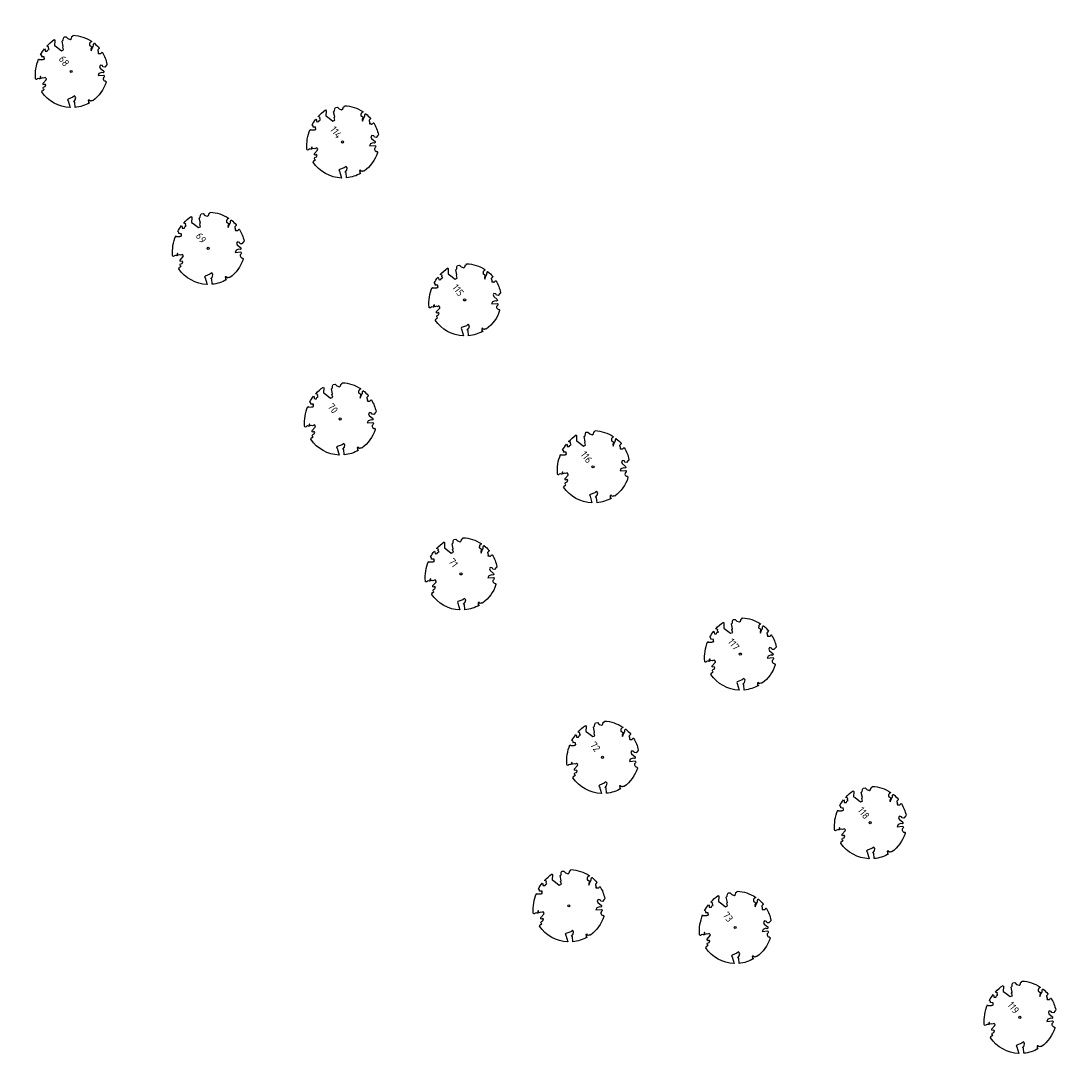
# Model space of a CAD drawing. Header units: metres. Extents: x 197067 to 197667, y 354825 to 355599.
# Tile 2 of 14: x 197544 to 197602, y 354914 to 354972. Entities that reach past the tile are written whole.
import ezdxf

# ---------------------------------------------------------------- set-up
doc = ezdxf.new("R2010")
doc.units = ezdxf.units.M
doc.layers.add('V-WE-GR-BOOM-S', color=10, linetype='Continuous', lineweight=25)
doc.styles.add('NLCS-ISO-M500-T25', font='NLCS-ISO.ttf', dxfattribs={"height": 1})

# ---------------------------------------------------------------- blocks, each defined once
blk = doc.blocks.new('*U2')
at = {"color": 252}
blk.add_lwpolyline([(0.43, 4.71), (0.44, 4.72), (0.45, 4.73), (0.46, 4.74), (0.47, 4.75), (0.47, 4.75), (0.48, 4.76), (0.49, 4.77), (0.49, 4.78), (0.5, 4.79), (0.51, 4.8), (0.51, 4.82), (0.52, 4.84), (0.52, 4.86), (0.51, 4.88), (0.51, 4.92), (0.48, 5.03, -0.52938), (0.53, 5.1, -0.087139), (2.22, 4.62, -0.372341), (2.28, 4.47), (2.35, 4.12), (2.18, 3.95), (1.99, 3.99), (1.77, 3.82), (1.85, 3.6), (2.09, 3.53), (2.71, 3.67), (2.86, 3.59), (2.85, 3.45), (2.71, 3.36), (2.58, 2.94), (2.74, 2.67), (3.17, 3.35, -0.504641), (3.41, 3.14, 0.331948), (3.54, 2.92, 0.282008), (3.99, 3), (3.96, 2.99, -0.512156), (4.16, 2.98, -0.16076), (5.09, -0.06), (4.98, -0.17), (4.98, -0.29), (4.86, -0.31), (4.88, -0.44), (4.7, -0.38), (4.64, -0.52), (4.86, -0.67), (4.93, -0.72), (5.05, -0.6, -0.106371), (4.34, -2.61), (3.71, -2.2), (3.59, -2.28), (3.51, -1.94), (3.29, -1.67), (3.02, -1.68), (3.03, -1.99), (2.83, -2.68), (2.86, -2.81), (3.01, -2.83), (3.93, -3.18, -0.236298), (-0.23, -5.01, 0.159625), (-0.35, -4.77, 0.350802), (-0.31, -4.53, -0.504641), (-0.6, -4.39), (-0.53, -4.17), (-0.65, -3.96), (-0.8, -3.98), (-0.82, -4.14), (-0.94, -4.21), (-1.08, -4.11), (-1.2, -3.47), (-1.29, -3.38), (-1.52, -3.39), (-1.59, -3.66), (-1.68, -3.69), (-1.77, -3.92), (-2, -3.8, 0.733583), (-1.92, -3.97, -0.861625), (-1.87, -4.13, 0.279978), (-2.04, -4.39), (-2.04, -4.4, -0.827056), (-2.21, -4.58, -0.116774), (-4.15, -2.56), (-4.11, -2.55), (-4.08, -2.54), (-4.06, -2.53), (-4.04, -2.52), (-4.02, -2.51), (-4.01, -2.5), (-4, -2.49), (-3.77, -2.18), (-3.76, -2.17), (-3.76, -2.16), (-3.75, -2.15), (-3.75, -2.14), (-3.75, -2.13), (-3.74, -2.12), (-3.74, -2.11), (-3.74, -2.1), (-3.73, -2.09), (-3.72, -2.07), (-3.71, -2.06), (-3.71, -2.04), (-3.7, -2.02), (-3.69, -2.01), (-3.68, -1.99), (-3.68, -1.97), (-3.67, -1.96), (-3.67, -1.94), (-3.67, -1.93), (-3.67, -1.92), (-3.67, -1.9), (-3.67, -1.89), (-3.67, -1.88), (-3.68, -1.88), (-3.68, -1.87), (-3.69, -1.87), (-3.7, -1.87), (-3.71, -1.87), (-3.72, -1.87), (-3.73, -1.86), (-3.74, -1.86), (-3.75, -1.86), (-3.76, -1.86), (-3.78, -1.85), (-3.79, -1.84), (-3.8, -1.83), (-3.81, -1.83), (-3.83, -1.82), (-3.84, -1.81), (-3.85, -1.8), (-3.87, -1.78), (-3.88, -1.77), (-3.89, -1.76), (-3.91, -1.75), (-4.15, -2.03), (-4.16, -2.01), (-4.17, -2), (-4.18, -1.98), (-4.19, -1.97), (-4.2, -1.95), (-4.22, -1.94), (-4.24, -1.93), (-4.27, -1.92), (-4.32, -1.93), (-4.38, -1.94), (-4.46, -1.97, -0.040997), (-4.79, -1.03), (-4.62, -1.06), (-4.46, -1.16), (-4.38, -1.08), (-4.28, -0.93), (-4.38, -0.78), (-4.32, -0.57), (-4.52, -0.55), (-4.65, -0.42), (-4.89, -0.58, -0.05814), (-4.99, 0.83), (-4.85, 0.8), (-4.3, 0.36), (-4.06, 0.45), (-3.13, 0.69), (-3.05, 1), (-3.41, 1.14), (-3.46, 1.26), (-4.12, 1.58), (-4.14, 1.77), (-4.36, 1.96), (-4.45, 2.14), (-4.3, 2.38), (-3.96, 2.43), (-3.65, 2.63), (-3.65, 2.84), (-3.84, 3.07), (-3.79, 3.16), (-3.86, 3.31, -0.13428), (-1.66, 4.83, -0.541727), (-1.6, 4.78), (-1.61, 4.64), (-1.61, 4.56), (-1.6, 4.51), (-1.58, 4.46), (-1.56, 4.43), (-1.53, 4.41), (-1.51, 4.39), (-1.49, 4.38), (-1.47, 4.36), (-1.45, 4.34), (-1.43, 4.32), (-1.41, 4.31), (-1.4, 4.3), (-1.38, 4.28), (-1.36, 4.28), (-1.35, 4.27), (-1.33, 4.27), (-1.31, 4.28), (-1.29, 4.28), (-1.27, 4.29), (-1.25, 4.31), (-1.23, 4.32), (-1.21, 4.33), (-1.19, 4.34), (-1.17, 4.34), (-1.15, 4.35), (-1.13, 4.35), (-1.11, 4.35), (-1.09, 4.36), (-1.07, 4.36), (-1.05, 4.36), (-1.03, 4.37), (-1.01, 4.38), (-1, 4.39), (-0.99, 4.41), (-0.97, 4.42), (-0.96, 4.32), (-0.94, 4.3), (-0.83, 4.12), (-0.61, 4), (-0.93, 4.51), (-0.92, 4.52), (-0.92, 4.54), (-0.92, 4.55), (-0.92, 4.57), (-0.92, 4.58), (-0.93, 4.6), (-0.94, 4.61), (-0.95, 4.63), (-0.97, 4.65), (-0.99, 4.67), (-1.02, 4.69), (-1.05, 4.72), (-1.08, 4.75), (-1.12, 4.79), (-1.2, 4.9, -0.543104), (-1.17, 4.98, -0.046766), (-0.23, 5.12, -0.385168), (-0.18, 5.07), (-0.15, 4.88), (-0.14, 4.82), (-0.12, 4.78), (-0.1, 4.75), (-0.09, 4.74), (-0.07, 4.73), (-0.05, 4.73), (-0.03, 4.73), (-0.01, 4.72), (0.01, 4.72), (0.03, 4.72), (0.04, 4.71), (0.06, 4.7), (0.08, 4.7), (0.09, 4.69), (0.11, 4.68), (0.12, 4.67), (0.14, 4.67), (0.15, 4.66), (0.17, 4.65), (0.18, 4.65), (0.19, 4.64), (0.2, 4.63), (0.21, 4.62), (0.22, 4.61), (0.23, 4.6), (0.23, 4.59), (0.24, 4.58), (0.24, 4.58), (0.25, 4.57), (0.25, 4.56), (0.26, 4.56), (0.27, 4.56), (0.28, 4.56), (0.29, 4.56), (0.3, 4.57), (0.31, 4.57), (0.32, 4.58), (0.34, 4.59), (0.35, 4.6), (0.36, 4.62), (0.37, 4.63), (0.38, 4.64), (0.39, 4.66), (0.4, 4.67), (0.41, 4.69), (0.42, 4.7)], format="xyb", close=True, dxfattribs=at)
blk.add_circle((0, 0), 0.15, dxfattribs=at)
at = {"color": 7, "style": 'NLCS-ISO-M500-T25'}
for tag, p in [('NR', (-2.46, -0.4)), ('NAAM', (-2.46, -1.6))]:
    blk.add_attdef(tag, p, '', height=1, dxfattribs=at)
at = {"color": 7, "style": 'NLCS-ISO-M500-T25', "flags": 1}
for tag, p in [('WETNAAM', (-2.46, -2.8)), ('STAMDIA', (-2.46, -4)), ('STAMOMTR', (-2.46, -5.2)), ('OPMERKING', (-2.46, -6.4))]:
    blk.add_attdef(tag, p, '', height=1, dxfattribs=at)

msp = doc.modelspace()

# ---------------------------------------------------------------- block references
at = {"layer": 'V-WE-GR-BOOM-S'}
ref = msp.add_blockref('*U2', (197546.349, 354969.392), dxfattribs=dict(at, xscale=0.4, yscale=0.4, zscale=0.4, rotation=307.28604508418))
ref.add_attrib('NR', '68', (197545.625, 354970.078), dxfattribs={"layer": '0', "color": 7, "height": 0.4, "rotation": 307.28605, "style": 'NLCS-ISO-M500-T25'})
ref = msp.add_blockref('*U2', (197561.551, 354965.446), dxfattribs=dict(at, xscale=0.4, yscale=0.4, zscale=0.4, rotation=307.28604508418))
ref.add_attrib('NR', '114', (197560.827, 354966.132), dxfattribs={"layer": '0', "color": 7, "height": 0.4, "rotation": 307.28605, "style": 'NLCS-ISO-M500-T25'})
ref = msp.add_blockref('*U2', (197554.026, 354959.482), dxfattribs=dict(at, xscale=0.4, yscale=0.4, zscale=0.4, rotation=307.28604508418))
ref.add_attrib('NR', '69', (197553.302, 354960.168), dxfattribs={"layer": '0', "color": 7, "height": 0.4, "rotation": 307.28605, "style": 'NLCS-ISO-M500-T25'})
ref = msp.add_blockref('*U2', (197568.392, 354956.595), dxfattribs=dict(at, xscale=0.4, yscale=0.4, zscale=0.4, rotation=307.28604508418))
ref.add_attrib('NR', '115', (197567.668, 354957.281), dxfattribs={"layer": '0', "color": 7, "height": 0.4, "rotation": 307.28605, "style": 'NLCS-ISO-M500-T25'})
ref = msp.add_blockref('*U2', (197561.422, 354949.925), dxfattribs=dict(at, xscale=0.4, yscale=0.4, zscale=0.4, rotation=307.28604508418))
ref.add_attrib('NR', '70', (197560.698, 354950.611), dxfattribs={"layer": '0', "color": 7, "height": 0.4, "rotation": 307.28605, "style": 'NLCS-ISO-M500-T25'})
ref = msp.add_blockref('*U2', (197575.586, 354947.241), dxfattribs=dict(at, xscale=0.4, yscale=0.4, zscale=0.4, rotation=307.28604508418))
ref.add_attrib('NR', '116', (197574.862, 354947.927), dxfattribs={"layer": '0', "color": 7, "height": 0.4, "rotation": 307.28605, "style": 'NLCS-ISO-M500-T25'})
ref = msp.add_blockref('*U2', (197568.185, 354941.243), dxfattribs=dict(at, xscale=0.4, yscale=0.4, zscale=0.4, rotation=307.28604508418))
ref.add_attrib('NR', '71', (197567.461, 354941.929), dxfattribs={"layer": '0', "color": 7, "height": 0.4, "rotation": 307.28605, "style": 'NLCS-ISO-M500-T25'})
ref = msp.add_blockref('*U2', (197583.832, 354936.752), dxfattribs=dict(at, xscale=0.4, yscale=0.4, zscale=0.4, rotation=307.28604508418))
ref.add_attrib('NR', '117', (197583.108, 354937.438), dxfattribs={"layer": '0', "color": 7, "height": 0.4, "rotation": 307.28605, "style": 'NLCS-ISO-M500-T25'})
ref = msp.add_blockref('*U2', (197576.112, 354930.966), dxfattribs=dict(at, xscale=0.4, yscale=0.4, zscale=0.4, rotation=307.28604508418))
ref.add_attrib('NR', '72', (197575.388, 354931.652), dxfattribs={"layer": '0', "color": 7, "height": 0.4, "rotation": 307.28605, "style": 'NLCS-ISO-M500-T25'})
ref = msp.add_blockref('*U2', (197591.109, 354927.307), dxfattribs=dict(at, xscale=0.4, yscale=0.4, zscale=0.4, rotation=307.28604508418))
ref.add_attrib('NR', '118', (197590.385, 354927.993), dxfattribs={"layer": '0', "color": 7, "height": 0.4, "rotation": 307.28605, "style": 'NLCS-ISO-M500-T25'})
at = {"layer": 'V-WE-GR-BOOM-S', "xscale": 0.4, "yscale": 0.4, "zscale": 0.4, "rotation": 307.28604508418}
msp.add_blockref('*U2', (197574.231, 354922.646), dxfattribs=at)
at = {"layer": 'V-WE-GR-BOOM-S'}
ref = msp.add_blockref('*U2', (197583.545, 354921.435), dxfattribs=dict(at, xscale=0.4, yscale=0.4, zscale=0.4, rotation=307.28604508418))
ref.add_attrib('NR', '73', (197582.821, 354922.121), dxfattribs={"layer": '0', "color": 7, "height": 0.4, "rotation": 307.28605, "style": 'NLCS-ISO-M500-T25'})
ref = msp.add_blockref('*U2', (197599.495, 354916.399), dxfattribs=dict(at, xscale=0.4, yscale=0.4, zscale=0.4, rotation=307.28604508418))
ref.add_attrib('NR', '119', (197598.771, 354917.085), dxfattribs={"layer": '0', "color": 7, "height": 0.4, "rotation": 307.28605, "style": 'NLCS-ISO-M500-T25'})

doc.saveas('drawing.dxf')
